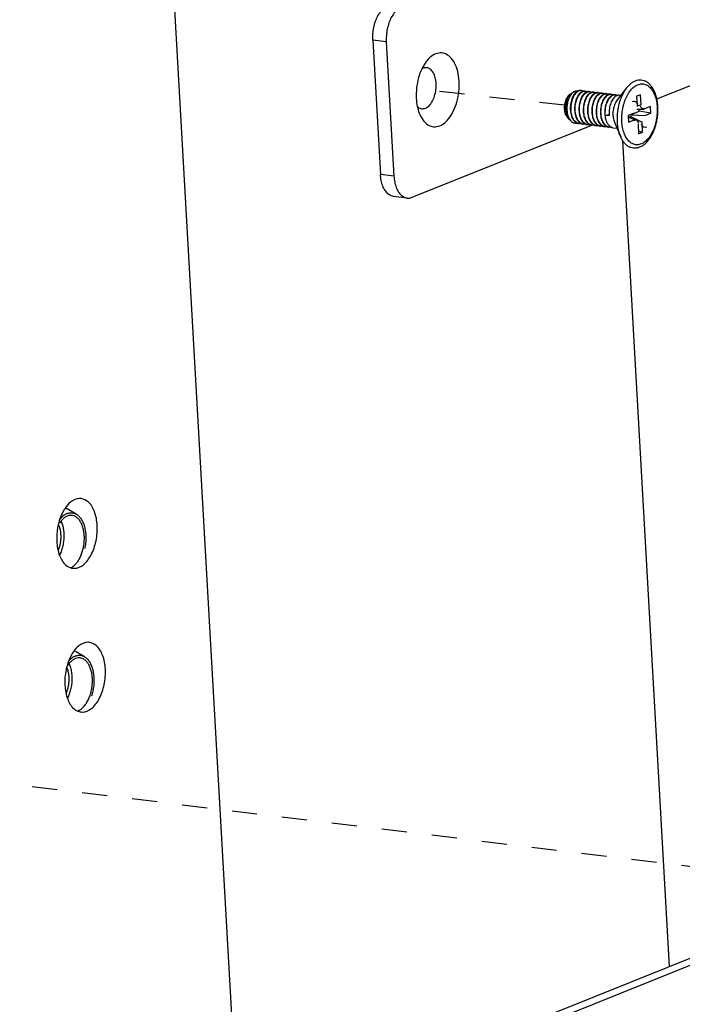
# Model space of a CAD drawing. Header units: inches. Extents: x -4 to 262, y 56 to 231.
# Tile 73 of 162: x 93.59 to 96.76, y 166.33 to 171.03. Entities that reach past the tile are written whole.
import ezdxf

# ---------------------------------------------------------------- set-up
doc = ezdxf.new("R2010")
doc.units = ezdxf.units.IN
doc.header["$LTSCALE"] = 1.2
doc.header["$MEASUREMENT"] = 0
doc.linetypes.add('DASHED', pattern=[0.2, 0.1, -0.1])
doc.layers.get('0').update_dxf_attribs({"linetype": 'CONTINUOUS'})
for name, color, linetype in [('02___PRT_ALL_AXES', 7, 'CONTINUOUS'), ('3_ALL_AXES', 7, 'CONTINUOUS'), ('7_ALL_FEATURES', 7, 'CONTINUOUS')]:
    doc.layers.add(name, color=color, linetype=linetype)

msp = doc.modelspace()

# ---------------------------------------------------------------- linework, layer by layer
at = {"color": 7, "linetype": 'Continuous'}
for p, q in [((93.7079, 182.1083), (94.9183, 160.7741)), ((96.6952, 166.5122), (96.4716, 170.4524))]:
    msp.add_line(p, q, dxfattribs=at)
at = {"color": 4, "linetype": 'DASHED'}
for p, q in [((96.1936, 170.6212), (95.5327, 170.6936)), ((98.5388, 166.7772), (91.9612, 167.5746))]:
    msp.add_line(p, q, dxfattribs=at)
at = {"layer": '02___PRT_ALL_AXES', "color": 7, "linetype": 'Continuous'}
for p, q in [((96.4471, 170.6476), (96.4904, 170.7041)), ((96.2282, 170.6789), (96.2372, 170.6845)), ((96.4555, 170.6689), (96.4627, 170.668)), ((96.2089, 170.5618), (96.2136, 170.557)), ((96.2219, 170.5484), (96.2224, 170.5479)), ((96.4263, 170.5138), (96.4438, 170.5117)), ((96.4335, 170.5352), (96.462, 170.47))]:
    msp.add_line(p, q, dxfattribs=at)
for points, start_tangent, end_tangent in [([(96.4259, 170.5694), (96.4259, 170.5829), (96.4272, 170.5966), (96.4298, 170.6099), (96.4338, 170.6226), (96.4388, 170.6343), (96.4449, 170.6445), (96.4471, 170.6476)], (-0.056642, 0.998395), (0.60809, 0.793868)), ([(96.4259, 170.5694), (96.4274, 170.5564), (96.4301, 170.5444), (96.4335, 170.5352)], (0.056642, -0.998395), (0.400997, -0.916079))]:
    msp.add_spline(points, degree=3, dxfattribs=dict(at, start_tangent=start_tangent, end_tangent=end_tangent))
at = {"layer": '3_ALL_AXES', "color": 7, "linetype": 'Continuous'}
for p, q in [((93.8426, 168.4134), (93.8481, 168.4124)), ((93.8481, 168.4124), (93.8541, 168.4119))]:
    msp.add_line(p, q, dxfattribs=at)
for points, start_tangent, end_tangent in [([(93.8881, 168.7443), (93.8806, 168.7448), (93.8377, 168.7276), (93.8097, 168.6962)], (-0.989951, 0.141409), (-0.543538, -0.839385)), ([(93.9646, 168.6171), (93.951, 168.6836), (93.9211, 168.7291), (93.8881, 168.7443)], (-0.056642, 0.998395), (-0.989951, 0.141409)), ([(93.8097, 168.6962), (93.8007, 168.6808), (93.7772, 168.6137)], (-0.543538, -0.839385), (-0.203036, -0.979171)), ([(93.7772, 168.6137), (93.7716, 168.5396)], (-0.203036, -0.979171), (0.056642, -0.998395)), ([(93.8985, 168.4291), (93.9354, 168.4759), (93.959, 168.543), (93.9646, 168.6171)], (0.786362, 0.617766), (-0.056642, 0.998395)), ([(93.7716, 168.5396), (93.7851, 168.4732)], (0.056642, -0.998395), (0.355, -0.934866)), ([(93.7851, 168.4732), (93.8151, 168.4276), (93.8426, 168.4134)], (0.355, -0.934866), (0.971324, -0.237758)), ([(93.8541, 168.4119), (93.8556, 168.4119), (93.8985, 168.4291)], (0.999661, -0.026022), (0.786362, 0.617766)), ([(93.927, 168.0585), (93.9195, 168.059), (93.8766, 168.0418), (93.8511, 168.0142)], (-0.989951, 0.141409), (-0.566903, -0.823784)), ([(94.0035, 167.9313), (93.99, 167.9978), (93.96, 168.0433), (93.927, 168.0585)], (-0.056642, 0.998395), (-0.989951, 0.141409)), ([(93.8511, 168.0142), (93.8396, 167.995), (93.8207, 167.9468)], (-0.566903, -0.823784), (-0.270556, -0.962704)), ([(93.8207, 167.9468), (93.8161, 167.9279)], (-0.270556, -0.962704), (-0.203036, -0.979171)), ([(93.9374, 167.7433), (93.9743, 167.7901), (93.9979, 167.8572), (94.0035, 167.9313)], (0.786362, 0.617766), (-0.056642, 0.998395)), ([(93.8161, 167.9279), (93.8105, 167.8538)], (-0.203036, -0.979171), (0.056642, -0.998395)), ([(93.8105, 167.8538), (93.824, 167.7874)], (0.056642, -0.998395), (0.355, -0.934866)), ([(93.824, 167.7874), (93.854, 167.7418), (93.8788, 167.7284)], (0.355, -0.934866), (0.959008, -0.28338)), ([(93.887, 167.7266), (93.8945, 167.7261), (93.9374, 167.7433)], (0.989951, -0.141409), (0.786362, 0.617766)), ([(93.8788, 167.7284), (93.887, 167.7266)], (0.959008, -0.28338), (0.989951, -0.141409))]:
    msp.add_spline(points, degree=3, dxfattribs=dict(at, start_tangent=start_tangent, end_tangent=end_tangent))
at = {"layer": '7_ALL_FEATURES', "color": 7, "linetype": 'Continuous'}
for p, q in [((96.6341, 170.651), (98.4869, 171.3956)), ((95.2795, 170.9312), (95.3158, 170.2911)), ((95.3436, 170.9234), (95.2795, 170.9312)), ((95.3436, 170.9234), (95.3799, 170.2833)), ((96.2233, 170.6759), (96.2215, 170.6746)), ((96.2231, 170.675), (96.2237, 170.6755)), ((96.2257, 170.6772), (96.2233, 170.6759)), ((96.2237, 170.6755), (96.2257, 170.6772)), ((96.2257, 170.6772), (96.2282, 170.6789)), ((96.2734, 170.691), (96.2707, 170.6911)), ((96.2912, 170.6886), (96.2939, 170.6885)), ((96.3028, 170.6856), (96.3013, 170.6851)), ((96.3117, 170.6861), (96.3145, 170.686)), ((96.3234, 170.6831), (96.3195, 170.6817)), ((96.3323, 170.6836), (96.335, 170.6835)), ((96.3528, 170.6812), (96.3555, 170.681)), ((96.3728, 170.6787), (96.3733, 170.6787)), ((96.3733, 170.6787), (96.3761, 170.6785)), ((96.3939, 170.6762), (96.3966, 170.676)), ((96.4144, 170.6737), (96.4172, 170.6735)), ((96.435, 170.6712), (96.4377, 170.671)), ((96.556, 170.6714), (96.5369, 170.6638)), ((96.5369, 170.6638), (96.5396, 170.6159)), ((96.5587, 170.6236), (96.556, 170.6714)), ((96.5587, 170.6236), (96.5396, 170.6171)), ((96.6041, 170.6154), (96.5756, 170.604)), ((96.6059, 170.5834), (96.6041, 170.6154)), ((96.3889, 170.5739), (96.4065, 170.5768)), ((96.3889, 170.5739), (96.4067, 170.5717)), ((96.5257, 170.5839), (96.4972, 170.5725)), ((96.4972, 170.5725), (96.499, 170.5404)), ((96.4976, 170.5647), (96.5344, 170.5522)), ((96.5275, 170.5519), (96.4977, 170.5637)), ((96.5071, 170.5615), (96.5066, 170.5696)), ((96.5066, 170.5696), (96.5635, 170.5399)), ((96.5094, 170.576), (96.5503, 170.5924)), ((96.5094, 170.576), (96.5774, 170.5719)), ((96.5384, 170.6022), (96.5719, 170.6032)), ((96.5503, 170.5924), (96.5497, 170.6025)), ((96.6059, 170.5834), (96.5503, 170.5924)), ((96.5719, 170.6032), (96.5756, 170.604)), ((96.5774, 170.5719), (96.6059, 170.5834)), ((95.467, 170.1819), (96.3236, 170.5262)), ((96.2177, 170.5534), (96.2147, 170.5577)), ((96.2221, 170.5485), (96.2225, 170.548)), ((96.2225, 170.548), (96.2249, 170.5455)), ((96.2225, 170.548), (96.2248, 170.5454)), ((96.2426, 170.5361), (96.2442, 170.5359)), ((96.2647, 170.5334), (96.262, 170.5338)), ((96.2853, 170.5309), (96.2826, 170.5313)), ((96.3058, 170.5284), (96.3031, 170.5289)), ((96.3242, 170.5263), (96.3236, 170.5264)), ((96.3263, 170.5259), (96.3242, 170.5263)), ((96.3447, 170.5238), (96.3442, 170.5239)), ((96.3469, 170.5234), (96.3447, 170.5238)), ((96.3652, 170.5213), (96.3647, 170.5214)), ((96.3674, 170.5209), (96.3652, 170.5213)), ((96.3857, 170.5188), (96.3852, 170.5189)), ((96.3879, 170.5184), (96.3857, 170.5188)), ((96.4062, 170.5163), (96.4058, 170.5164)), ((96.4085, 170.5159), (96.4062, 170.5163)), ((96.499, 170.5404), (96.5275, 170.5519)), ((96.5444, 170.5323), (96.5471, 170.4844)), ((96.5662, 170.4921), (96.5635, 170.5399)), ((96.5662, 170.4921), (96.5465, 170.4953)), ((96.5471, 170.4844), (96.5662, 170.4921)), ((95.3799, 170.2833), (95.3158, 170.2911)), ((95.4428, 170.1785), (95.3787, 170.1863)), ((93.8649, 168.6702), (93.822, 168.6956)), ((93.7957, 168.6307), (93.7927, 168.6376)), ((93.9034, 167.9903), (93.8606, 168.0158)), ((98.6555, 167.3), (95.6356, 166.0864)), ((98.7197, 167.2922), (95.6998, 166.0786))]:
    msp.add_line(p, q, dxfattribs=at)
for centre, major_axis, ratio, start_param, end_param in [((96.5215, 170.613), (-0.0106, -0.0244), 0.855387, 3.386755, 3.855736), ((96.5215, 170.613), (-0.0106, -0.0244), 0.855387, 2.427449, 3.386755), ((96.5764, 170.6351), (0.0123, 0.0282), 0.642628, 2.427449, 3.646515), ((96.5103, 170.5702), (0.00212, 0.00488), 0.855387, -0.714144, 0.714144), ((96.5267, 170.5208), (-0.0123, -0.0282), 0.642628, 3.458089, 3.855736), ((96.5267, 170.5208), (-0.0123, -0.0282), 0.642628, 2.427449, 3.458089), ((96.5816, 170.5429), (0.0106, 0.0244), 0.855387, 2.427449, 3.855736)]:
    msp.add_ellipse(centre, major_axis=major_axis, ratio=ratio, start_param=start_param, end_param=end_param, dxfattribs=at)
for points, start_tangent, end_tangent in [([(95.2795, 170.9312), (95.2797, 170.9613), (95.284, 170.9922), (95.2921, 171.0215), (95.3034, 171.0473), (95.3176, 171.0694), (95.3341, 171.0862), (95.3514, 171.0965)], (-0.056642, 0.998395), (0.927876, 0.37289)), ([(95.4155, 171.0887), (95.3983, 171.0784), (95.3818, 171.0616), (95.3675, 171.0395), (95.3563, 171.0137), (95.3482, 170.9844), (95.3439, 170.9535), (95.3436, 170.9234)], (-0.927876, -0.37289), (0.056642, -0.998395)), ([(95.691, 170.7357), (95.6842, 170.7823), (95.6696, 170.8219), (95.6484, 170.8511), (95.6225, 170.8676), (95.5938, 170.8702), (95.5647, 170.8585), (95.5376, 170.8335), (95.5344, 170.8295)], (-0.056642, 0.998395), (-0.608632, -0.793452)), ([(95.5814, 170.7252), (95.577, 170.7535), (95.5674, 170.7769), (95.5537, 170.7929), (95.5371, 170.8), (95.5193, 170.7977), (95.5126, 170.7943)], (-0.056642, 0.998395), (-0.855091, -0.518478)), ([(95.5344, 170.8295), (95.5146, 170.7973), (95.5128, 170.7937)], (-0.608632, -0.793452), (-0.427533, -0.904)), ([(95.5128, 170.7937), (95.4976, 170.7528), (95.4881, 170.7035), (95.4867, 170.6536)], (-0.427533, -0.904), (0.056642, -0.998395)), ([(95.4917, 170.6154), (95.4957, 170.6119), (95.5123, 170.6048), (95.5301, 170.6072), (95.5474, 170.6189), (95.5624, 170.6388), (95.5738, 170.6649), (95.5803, 170.6947), (95.5814, 170.7252)], (0.720427, -0.693531), (-0.056642, 0.998395)), ([(95.5037, 170.5766), (95.5082, 170.5674), (95.5293, 170.5382), (95.5553, 170.5216), (95.5839, 170.5191), (95.613, 170.5308), (95.6401, 170.5557), (95.6631, 170.5919), (95.6801, 170.6365), (95.6896, 170.6857), (95.691, 170.7357)], (0.401674, -0.915783), (-0.056642, 0.998395)), ([(96.4462, 170.5412), (96.4459, 170.5642), (96.4475, 170.5875), (96.4511, 170.6106), (96.4564, 170.6331), (96.4635, 170.6544), (96.4721, 170.6743), (96.4821, 170.6922), (96.4904, 170.7041)], (-0.056642, 0.998395), (0.608248, 0.793747)), ([(96.4673, 170.5441), (96.4669, 170.559), (96.4675, 170.5741), (96.469, 170.5893), (96.4713, 170.6044), (96.4746, 170.6192), (96.4787, 170.6336), (96.4836, 170.6473), (96.4892, 170.6603), (96.4955, 170.6723), (96.5025, 170.6834), (96.51, 170.6933), (96.5179, 170.7019), (96.5262, 170.7091), (96.5348, 170.7149), (96.5435, 170.7193), (96.5524, 170.722), (96.5612, 170.7232), (96.57, 170.7228), (96.5785, 170.7208), (96.5867, 170.7172), (96.5946, 170.7121), (96.602, 170.7056), (96.6088, 170.6976), (96.615, 170.6884), (96.6205, 170.6779), (96.6253, 170.6663), (96.6292, 170.6537), (96.6323, 170.6404), (96.6345, 170.6263), (96.6358, 170.6118)], (-0.056642, 0.998395), (0.056642, -0.998395)), ([(96.4904, 170.7041), (96.4934, 170.7078), (96.5056, 170.7208), (96.5185, 170.7309), (96.5318, 170.738), (96.5454, 170.7418), (96.5589, 170.7422), (96.572, 170.7394), (96.5808, 170.7354)], (0.608248, 0.793747), (0.876705, -0.481028)), ([(96.6392, 170.6147), (96.6368, 170.6377), (96.6323, 170.6596), (96.6256, 170.6799), (96.6168, 170.6982), (96.6062, 170.7138), (96.594, 170.7263), (96.5808, 170.7354)], (-0.056642, 0.998395), (-0.876635, 0.481155)), ([(96.2089, 170.5618), (96.2073, 170.5635), (96.2027, 170.5703), (96.1989, 170.5786), (96.1962, 170.5882), (96.1946, 170.5988), (96.1942, 170.6099), (96.195, 170.6212), (96.1969, 170.6325), (96.2, 170.6432), (96.2041, 170.653), (96.209, 170.6616), (96.2147, 170.6688), (96.2209, 170.6743), (96.2226, 170.6755)], (-0.698015, 0.716083), (0.848811, 0.528697)), ([(96.2215, 170.6746), (96.2155, 170.6692), (96.21, 170.6619), (96.2053, 170.653), (96.2014, 170.6428), (96.1986, 170.6317), (96.1969, 170.6199), (96.1965, 170.6079), (96.1973, 170.5961), (96.1993, 170.5849), (96.2026, 170.5746), (96.207, 170.5656), (96.2093, 170.5621)], (-0.807474, -0.589903), (0.580442, -0.814302)), ([(96.2147, 170.5577), (96.2126, 170.5614), (96.2079, 170.5717), (96.2044, 170.5833), (96.2023, 170.5957), (96.2014, 170.6085), (96.2019, 170.6213), (96.2036, 170.6337), (96.2065, 170.6453), (96.2104, 170.6559), (96.2151, 170.6649), (96.2205, 170.6723), (96.2231, 170.675)], (-0.531296, 0.847186), (0.726466, 0.687203)), ([(96.2292, 170.678), (96.2252, 170.6734), (96.2194, 170.6646), (96.2143, 170.6542), (96.2103, 170.6425), (96.2073, 170.6299), (96.2056, 170.6168), (96.2052, 170.6035), (96.2062, 170.5904), (96.2084, 170.578), (96.212, 170.5665), (96.2167, 170.5564), (96.2221, 170.5485)], (-0.69599, -0.718051), (0.631258, -0.775573)), ([(96.2423, 170.6765), (96.2421, 170.6763), (96.2361, 170.6675), (96.231, 170.6572), (96.2268, 170.6456), (96.2238, 170.6332), (96.2219, 170.6203), (96.2213, 170.6071), (96.2219, 170.5941)], (-0.627649, -0.778497), (0.09863, -0.995124)), ([(96.258, 170.6875), (96.2526, 170.6839), (96.2459, 170.6772), (96.2397, 170.6686), (96.2344, 170.6583), (96.23, 170.6467), (96.2267, 170.634), (96.2247, 170.6207), (96.224, 170.6072), (96.2246, 170.5938)], (-0.87246, -0.488686), (0.09863, -0.995124)), ([(96.2372, 170.6845), (96.2317, 170.6804), (96.2292, 170.678)], (-0.849199, -0.528073), (-0.69599, -0.718051)), ([(96.2555, 170.6883), (96.2528, 170.6887), (96.2457, 170.6882), (96.2386, 170.6854), (96.2372, 170.6845)], (-0.977206, 0.212294), (-0.849199, -0.528073)), ([(96.2686, 170.6802), (96.2642, 170.6757), (96.2579, 170.6671), (96.2524, 170.6567), (96.2479, 170.6448), (96.2446, 170.6321), (96.2425, 170.6188), (96.2418, 170.6051), (96.2424, 170.5916)], (-0.741849, -0.670567), (0.09863, -0.995124)), ([(96.2555, 170.688), (96.2485, 170.6831), (96.2423, 170.6765)], (-0.877072, -0.48036), (-0.627649, -0.778497)), ([(96.2452, 170.5913), (96.2446, 170.6048), (96.2453, 170.6185), (96.2474, 170.6319), (96.2507, 170.6445), (96.2552, 170.6564), (96.2607, 170.6668), (96.267, 170.6754), (96.2701, 170.6786)], (-0.09863, 0.995124), (0.716287, 0.697806)), ([(96.2707, 170.6913), (96.2697, 170.6914), (96.2626, 170.6908), (96.2555, 170.688)], (-0.99261, 0.121349), (-0.877072, -0.48036)), ([(96.2707, 170.6911), (96.267, 170.6908), (96.2597, 170.6885), (96.258, 170.6875)], (-0.999994, -0.003551), (-0.87246, -0.488686)), ([(96.2783, 170.6643), (96.2729, 170.6542), (96.2684, 170.6424), (96.2651, 170.6297), (96.2631, 170.6164), (96.2623, 170.6027), (96.263, 170.5891)], (-0.524429, -0.851454), (0.09863, -0.995124)), ([(96.2657, 170.5888), (96.2651, 170.6024), (96.2658, 170.6162), (96.2679, 170.6296), (96.2713, 170.6423), (96.2758, 170.6541), (96.2813, 170.6645), (96.2876, 170.673), (96.2945, 170.6795), (96.3017, 170.6839)], (-0.09863, 0.995124), (0.914488, 0.404613)), ([(96.2821, 170.6881), (96.2783, 170.6867), (96.271, 170.6822), (96.2686, 170.6802)], (-0.963037, -0.26937), (-0.741849, -0.670567)), ([(96.2701, 170.6786), (96.2738, 170.6819), (96.281, 170.6863), (96.2883, 170.6884), (96.2912, 170.6886)], (0.716287, 0.697806), (0.999994, 0.003372)), ([(96.2823, 170.6879), (96.2811, 170.6886), (96.2742, 170.6908), (96.2734, 170.691)], (-0.865165, 0.501487), (-0.992838, 0.119467)), ([(96.2913, 170.6795), (96.2848, 170.6732), (96.2785, 170.6646), (96.2783, 170.6643)], (-0.783319, -0.62162), (-0.524429, -0.851454)), ([(96.2912, 170.6888), (96.2857, 170.6888), (96.2821, 170.6881)], (-0.99288, 0.119118), (-0.963037, -0.26937)), ([(96.2998, 170.6634), (96.2991, 170.6623), (96.2936, 170.6519), (96.2891, 170.6401), (96.2857, 170.6275), (96.2836, 170.614), (96.2829, 170.6002), (96.2835, 170.5867)], (-0.54459, -0.838703), (0.09863, -0.995124)), ([(96.2863, 170.5863), (96.2856, 170.5999), (96.2864, 170.6138), (96.2885, 170.6273), (96.2919, 170.64), (96.2964, 170.6518), (96.302, 170.6621), (96.3083, 170.6707), (96.3151, 170.6771), (96.3202, 170.6804)], (-0.09863, 0.995124), (0.883727, 0.468003)), ([(96.3013, 170.6851), (96.2988, 170.6842), (96.2916, 170.6798), (96.2913, 170.6795)], (-0.947125, -0.320863), (-0.783319, -0.62162)), ([(96.2939, 170.6885), (96.2956, 170.6882), (96.3025, 170.6856), (96.3029, 170.6854)], (0.99289, -0.119034), (0.863711, -0.503988)), ([(96.3118, 170.677), (96.3054, 170.6709), (96.2998, 170.6634)], (-0.782923, -0.622119), (-0.54459, -0.838703)), ([(96.3017, 170.6839), (96.309, 170.686), (96.3117, 170.6861)], (0.914488, 0.404613), (0.999994, 0.003451)), ([(96.3117, 170.6863), (96.3061, 170.6863), (96.3028, 170.6856)], (-0.99289, 0.119034), (-0.964388, -0.264492)), ([(96.3203, 170.6609), (96.3198, 170.66), (96.3142, 170.6496), (96.3097, 170.6379), (96.3063, 170.6252), (96.3042, 170.6116), (96.3034, 170.5977), (96.304, 170.5842)], (-0.544715, -0.838621), (0.09863, -0.995124)), ([(96.3068, 170.5838), (96.3062, 170.5974), (96.3069, 170.6113), (96.3091, 170.6249), (96.3124, 170.6375), (96.3169, 170.6492), (96.3225, 170.6596), (96.3288, 170.6681), (96.3356, 170.6746), (96.3429, 170.679), (96.3502, 170.681), (96.3528, 170.6812)], (-0.09863, 0.995124), (0.999994, 0.003469)), ([(96.3195, 170.6817), (96.3123, 170.6774), (96.3118, 170.677)], (-0.914488, -0.404613), (-0.782923, -0.622119)), ([(96.3145, 170.686), (96.3162, 170.6857), (96.3232, 170.6831), (96.3235, 170.6829)], (0.992883, -0.119098), (0.863512, -0.504329)), ([(96.3202, 170.6804), (96.3224, 170.6815), (96.3297, 170.6835), (96.3323, 170.6836)], (0.883727, 0.468003), (0.999994, 0.003392)), ([(96.3324, 170.6745), (96.3261, 170.6685), (96.3203, 170.6609)], (-0.782745, -0.622343), (-0.544715, -0.838621)), ([(96.3323, 170.6838), (96.3268, 170.6838), (96.3234, 170.6831)], (-0.992883, 0.119098), (-0.964628, -0.263614)), ([(96.3409, 170.6584), (96.3402, 170.6574), (96.3347, 170.6471), (96.3302, 170.6354), (96.3269, 170.6227), (96.3247, 170.6092), (96.324, 170.5953), (96.3246, 170.5817)], (-0.544726, -0.838614), (0.09863, -0.995124)), ([(96.3439, 170.6806), (96.3402, 170.6793), (96.3329, 170.675), (96.3324, 170.6745)], (-0.964849, -0.262804), (-0.782745, -0.622343)), ([(96.335, 170.6835), (96.3369, 170.6832), (96.3438, 170.6805), (96.344, 170.6804)], (0.992899, -0.11896), (0.863195, -0.504871)), ([(96.335, 170.6409), (96.3398, 170.6515), (96.3455, 170.6608), (96.3518, 170.6683), (96.3586, 170.6738), (96.3657, 170.6774), (96.3728, 170.6787)], (0.358332, 0.933594), (0.999631, 0.027165)), ([(96.3529, 170.6721), (96.3466, 170.6659), (96.3409, 170.6584)], (-0.782743, -0.622346), (-0.544726, -0.838614)), ([(96.3528, 170.6813), (96.3475, 170.6813), (96.3439, 170.6806)], (-0.992899, 0.11896), (-0.964849, -0.262804)), ([(96.3479, 170.5789), (96.3472, 170.5924), (96.348, 170.6063), (96.3501, 170.6199), (96.3535, 170.6325), (96.358, 170.6441), (96.3634, 170.6544), (96.3697, 170.6629), (96.3765, 170.6695), (96.3838, 170.6739), (96.3913, 170.676), (96.3939, 170.6762)], (-0.09863, 0.995124), (0.999995, 0.003299)), ([(96.3614, 170.6558), (96.3576, 170.6494), (96.3528, 170.6387)], (-0.544319, -0.838878), (-0.358332, -0.933594)), ([(96.3645, 170.6782), (96.3607, 170.6768), (96.3534, 170.6724), (96.3529, 170.6721)], (-0.964888, -0.26266), (-0.782743, -0.622346)), ([(96.3555, 170.681), (96.3574, 170.6807), (96.3644, 170.678), (96.3645, 170.6779)], (0.992897, -0.11898), (0.863111, -0.505013)), ([(96.3734, 170.6696), (96.3696, 170.6661), (96.3633, 170.6586), (96.3614, 170.6558)], (-0.782614, -0.622508), (-0.544319, -0.838878)), ([(96.3733, 170.6788), (96.368, 170.6788), (96.3645, 170.6782)], (-0.992897, 0.11898), (-0.964888, -0.26266)), ([(96.3684, 170.5764), (96.3678, 170.59), (96.3685, 170.6039), (96.3707, 170.6174), (96.374, 170.6301), (96.3785, 170.6417), (96.384, 170.6519), (96.3902, 170.6604), (96.3971, 170.667), (96.4044, 170.6715), (96.4119, 170.6735), (96.4144, 170.6737)], (-0.09863, 0.995124), (0.999995, 0.003137)), ([(96.3846, 170.6756), (96.3835, 170.6752), (96.3764, 170.6717), (96.3734, 170.6696)], (-0.961243, -0.275702), (-0.782614, -0.622508)), ([(96.3761, 170.6785), (96.3797, 170.6778), (96.3848, 170.6756)], (0.99273, -0.120362), (0.869903, -0.493223)), ([(96.394, 170.6671), (96.3874, 170.6608), (96.3819, 170.6534)], (-0.783414, -0.6215), (-0.544717, -0.83862)), ([(96.3939, 170.6763), (96.3906, 170.6765), (96.3846, 170.6756)], (-0.99273, 0.120362), (-0.961243, -0.275702)), ([(96.3889, 170.5739), (96.3883, 170.5875), (96.3891, 170.6014), (96.3912, 170.6149), (96.3946, 170.6276), (96.3991, 170.6393), (96.4045, 170.6495), (96.4108, 170.658), (96.4176, 170.6645), (96.4249, 170.669), (96.4324, 170.671), (96.435, 170.6712)], (-0.09863, 0.995124), (0.999996, 0.00295)), ([(96.4055, 170.6732), (96.4016, 170.6718), (96.3943, 170.6673), (96.394, 170.6671)], (-0.964971, -0.262358), (-0.783414, -0.6215)), ([(96.3966, 170.676), (96.3985, 170.6757), (96.4055, 170.673), (96.4056, 170.6729)], (0.992866, -0.119238), (0.86287, -0.505426)), ([(96.4145, 170.6646), (96.408, 170.6583), (96.4025, 170.651)], (-0.782719, -0.622375), (-0.545329, -0.838222)), ([(96.4144, 170.6739), (96.4091, 170.6739), (96.4055, 170.6732)], (-0.992866, 0.119238), (-0.964971, -0.262358)), ([(96.4261, 170.6707), (96.4222, 170.6693), (96.4148, 170.6648), (96.4145, 170.6646)], (-0.964932, -0.2625), (-0.782719, -0.622375)), ([(96.4172, 170.6735), (96.4191, 170.6732), (96.426, 170.6705), (96.4262, 170.6704)], (0.992843, -0.119423), (0.862892, -0.505388)), ([(96.4351, 170.6621), (96.4285, 170.6558), (96.423, 170.6484)], (-0.782733, -0.622358), (-0.544737, -0.838607)), ([(96.435, 170.6714), (96.4296, 170.6714), (96.4261, 170.6707)], (-0.992843, 0.119423), (-0.964932, -0.2625)), ([(96.4466, 170.6682), (96.4427, 170.6668), (96.4354, 170.6624), (96.4351, 170.6621)], (-0.964892, -0.262646), (-0.782733, -0.622358)), ([(96.4377, 170.671), (96.4396, 170.6707), (96.4465, 170.6681), (96.4467, 170.6679)], (0.992834, -0.119502), (0.862933, -0.505318)), ([(96.4555, 170.6689), (96.4502, 170.6689), (96.4466, 170.6682)], (-0.992834, 0.119502), (-0.964892, -0.262646)), ([(95.4867, 170.6536), (95.4915, 170.6158)], (0.056642, -0.998395), (0.202686, -0.979244)), ([(95.4915, 170.6158), (95.4936, 170.6069), (95.5037, 170.5766)], (0.202686, -0.979244), (0.401674, -0.915783)), ([(96.3273, 170.5813), (96.3267, 170.5935), (96.3272, 170.606), (96.3288, 170.6183), (96.3314, 170.63), (96.335, 170.6409)], (-0.09863, 0.995124), (0.358332, 0.933594)), ([(96.3528, 170.6387), (96.3492, 170.6278), (96.3466, 170.6162), (96.345, 170.6038), (96.3445, 170.5914), (96.3451, 170.5792)], (-0.358332, -0.933594), (0.09863, -0.995124)), ([(96.3819, 170.6534), (96.3812, 170.6522), (96.3757, 170.642), (96.3713, 170.6304), (96.3679, 170.6177), (96.3658, 170.6042), (96.365, 170.5903), (96.3657, 170.5767)], (-0.544717, -0.83862), (0.09863, -0.995124)), ([(96.4025, 170.651), (96.4017, 170.6498), (96.3963, 170.6396), (96.3918, 170.6279), (96.3885, 170.6153), (96.3863, 170.6017), (96.3856, 170.5878), (96.3862, 170.5742)], (-0.545329, -0.838222), (0.09863, -0.995124)), ([(96.423, 170.6484), (96.4223, 170.6473), (96.4169, 170.6371), (96.4124, 170.6254), (96.409, 170.6128), (96.4069, 170.5992), (96.4061, 170.5853), (96.4067, 170.5717)], (-0.544737, -0.838607), (0.09863, -0.995124)), ([(96.6358, 170.6118), (96.6362, 170.5969), (96.6356, 170.5817), (96.6341, 170.5665), (96.6318, 170.5514), (96.6285, 170.5366), (96.6244, 170.5223), (96.6195, 170.5085), (96.6139, 170.4956), (96.6076, 170.4835), (96.6006, 170.4725), (96.5931, 170.4626), (96.5852, 170.454), (96.5769, 170.4467), (96.5683, 170.4409), (96.5596, 170.4366), (96.5507, 170.4338), (96.5419, 170.4326), (96.5331, 170.433), (96.5246, 170.435), (96.5164, 170.4386), (96.5085, 170.4437), (96.5011, 170.4503), (96.4943, 170.4582), (96.4881, 170.4675), (96.4826, 170.478), (96.4778, 170.4896), (96.4739, 170.5021), (96.4708, 170.5155), (96.4686, 170.5295), (96.4673, 170.5441)], (0.056642, -0.998395), (-0.056642, 0.998395)), ([(96.5423, 170.418), (96.5573, 170.4237), (96.5721, 170.4329), (96.5862, 170.4456), (96.5991, 170.4612), (96.6104, 170.4793), (96.6201, 170.4995), (96.6279, 170.5212), (96.6338, 170.544), (96.6377, 170.5675), (96.6395, 170.5912), (96.6392, 170.6147)], (0.966215, 0.257739), (-0.056642, 0.998395)), ([(96.2093, 170.5621), (96.2125, 170.5582), (96.2136, 170.557)], (0.580442, -0.814302), (0.698213, -0.71589)), ([(96.2219, 170.5941), (96.2239, 170.5811), (96.2273, 170.5689), (96.232, 170.558), (96.2377, 170.549), (96.2383, 170.5483)], (0.09863, -0.995124), (0.621584, -0.783348)), ([(96.262, 170.5338), (96.2547, 170.5364), (96.2471, 170.5415), (96.2404, 170.5487), (96.2347, 170.5577), (96.2301, 170.5685), (96.2267, 170.5808), (96.2246, 170.5938)], (-0.977337, 0.211691), (-0.09863, 0.995124)), ([(96.2424, 170.5916), (96.2444, 170.5786), (96.2478, 170.5664), (96.2525, 170.5556), (96.2528, 170.5549)], (0.09863, -0.995124), (0.472802, -0.881169)), ([(96.2826, 170.5313), (96.2753, 170.5339), (96.2677, 170.539), (96.2609, 170.5463), (96.2552, 170.5553), (96.2506, 170.5661), (96.2472, 170.5783), (96.2452, 170.5913)], (-0.977352, 0.21162), (-0.09863, 0.995124)), ([(96.263, 170.5891), (96.265, 170.5761), (96.2665, 170.5699)], (0.09863, -0.995124), (0.267114, -0.963665)), ([(96.3031, 170.5289), (96.2956, 170.5315), (96.288, 170.5367), (96.2813, 170.544), (96.2756, 170.553), (96.2711, 170.5637), (96.2677, 170.5758), (96.2657, 170.5888)], (-0.977375, 0.211512), (-0.09863, 0.995124)), ([(96.2665, 170.5699), (96.2684, 170.5639), (96.273, 170.5531), (96.2755, 170.5488)], (0.267114, -0.963665), (0.526708, -0.850047)), ([(96.2835, 170.5867), (96.2855, 170.5737), (96.2878, 170.5648)], (0.09863, -0.995124), (0.294173, -0.955752)), ([(96.3236, 170.5264), (96.3161, 170.5291), (96.3085, 170.5342), (96.3018, 170.5415), (96.2961, 170.5506), (96.2916, 170.5613), (96.2883, 170.5734), (96.2863, 170.5863)], (-0.977392, 0.211435), (-0.09863, 0.995124)), ([(96.2878, 170.5648), (96.2889, 170.5616), (96.2934, 170.5509), (96.2961, 170.5462)], (0.294173, -0.955752), (0.528747, -0.848779)), ([(96.304, 170.5842), (96.306, 170.5712), (96.3084, 170.5622)], (0.09863, -0.995124), (0.294824, -0.955551)), ([(96.3442, 170.5239), (96.3366, 170.5266), (96.329, 170.5318), (96.3223, 170.5391), (96.3166, 170.5482), (96.3121, 170.5589), (96.3088, 170.5709), (96.3068, 170.5838)], (-0.977394, 0.211428), (-0.09863, 0.995124)), ([(96.3084, 170.5622), (96.3094, 170.5591), (96.3139, 170.5485), (96.3166, 170.5437)], (0.294824, -0.955551), (0.52868, -0.848821)), ([(96.3246, 170.5817), (96.3266, 170.5687), (96.3289, 170.5597)], (0.09863, -0.995124), (0.29489, -0.955531)), ([(96.3647, 170.5214), (96.3571, 170.5241), (96.3496, 170.5293), (96.3428, 170.5366), (96.3372, 170.5457), (96.3326, 170.5564), (96.3293, 170.5684), (96.3273, 170.5813)], (-0.97739, 0.211446), (-0.09863, 0.995124)), ([(96.3451, 170.5792), (96.3471, 170.5663), (96.3494, 170.5572)], (0.09863, -0.995124), (0.295046, -0.955483)), ([(96.3852, 170.5189), (96.3777, 170.5216), (96.3701, 170.5268), (96.3634, 170.534), (96.3578, 170.5431), (96.3532, 170.5539), (96.3499, 170.566), (96.3479, 170.5789)], (-0.977365, 0.211562), (-0.09863, 0.995124)), ([(96.3657, 170.5767), (96.3676, 170.5638), (96.37, 170.5547)], (0.09863, -0.995124), (0.295067, -0.955477)), ([(96.4058, 170.5164), (96.3983, 170.5191), (96.3908, 170.5242), (96.384, 170.5314), (96.3784, 170.5405), (96.3737, 170.5513), (96.3704, 170.5635), (96.3684, 170.5764)], (-0.977332, 0.211714), (-0.09863, 0.995124)), ([(96.3862, 170.5742), (96.3882, 170.5613), (96.3905, 170.5523)], (0.09863, -0.995124), (0.295005, -0.955496)), ([(96.2136, 170.557), (96.2177, 170.5534)], (0.698213, -0.71589), (0.799614, -0.600514)), ([(96.2219, 170.5484), (96.2184, 170.5525), (96.2177, 170.5534)], (-0.698241, 0.715863), (-0.603088, 0.797675)), ([(96.2248, 170.5454), (96.2288, 170.5419), (96.2357, 170.5379), (96.2426, 170.5361)], (0.698183, -0.715919), (0.992672, -0.120838)), ([(96.2249, 170.5455), (96.2295, 170.5417), (96.2371, 170.5376), (96.2426, 170.5361)], (0.721738, -0.692166), (0.984596, -0.174844)), ([(96.2383, 170.5483), (96.2443, 170.5419), (96.2519, 170.5368), (96.2535, 170.536)], (0.621584, -0.783348), (0.916996, -0.398896)), ([(96.2442, 170.5359), (96.2452, 170.5358), (96.2536, 170.5362)], (0.992661, -0.120931), (0.982366, 0.186969)), ([(96.2528, 170.5549), (96.2582, 170.5465), (96.264, 170.5402)], (0.472802, -0.881169), (0.738837, -0.673884)), ([(96.2535, 170.536), (96.2599, 170.534), (96.262, 170.5337)], (0.916996, -0.398896), (0.992815, -0.119662)), ([(96.264, 170.5402), (96.2649, 170.5393), (96.2725, 170.5343), (96.2736, 170.5337)], (0.738837, -0.673884), (0.910808, -0.41283)), ([(96.2737, 170.5336), (96.2712, 170.5333), (96.2647, 170.5334)], (-0.984674, -0.174404), (-0.992824, 0.119581)), ([(96.2736, 170.5337), (96.2806, 170.5315), (96.2825, 170.5312)], (0.910808, -0.41283), (0.992824, -0.119581)), ([(96.2755, 170.5488), (96.2787, 170.5441), (96.2845, 170.5377)], (0.526708, -0.850047), (0.737913, -0.674896)), ([(96.2845, 170.5377), (96.2854, 170.5369), (96.293, 170.5318), (96.2941, 170.5313)], (0.737913, -0.674896), (0.910841, -0.412757)), ([(96.2942, 170.5311), (96.2917, 170.5308), (96.2853, 170.5309)], (-0.984664, -0.174462), (-0.992832, 0.11952)), ([(96.2941, 170.5313), (96.3011, 170.529), (96.3031, 170.5287)], (0.910841, -0.412757), (0.992832, -0.11952)), ([(96.2961, 170.5462), (96.2991, 170.5418), (96.305, 170.5352)], (0.528747, -0.848779), (0.737857, -0.674957)), ([(96.305, 170.5352), (96.3058, 170.5345), (96.3134, 170.5294), (96.3147, 170.5288)], (0.737857, -0.674957), (0.910982, -0.412447)), ([(96.3148, 170.5287), (96.312, 170.5283), (96.3058, 170.5284)], (-0.984554, -0.175081), (-0.992838, 0.11947)), ([(96.3147, 170.5288), (96.3215, 170.5266), (96.3236, 170.5262)], (0.910982, -0.412447), (0.992838, -0.11947)), ([(96.3166, 170.5437), (96.3196, 170.5394), (96.3256, 170.5327)], (0.52868, -0.848821), (0.737871, -0.674942)), ([(96.3256, 170.5327), (96.3263, 170.5321), (96.3339, 170.5269), (96.3352, 170.5263)], (0.737871, -0.674942), (0.911011, -0.412382)), ([(96.3353, 170.5262), (96.3325, 170.5258), (96.3263, 170.5259)], (-0.984521, -0.175269), (-0.992838, 0.119472)), ([(96.3289, 170.5597), (96.3299, 170.5567), (96.3344, 170.546), (96.3371, 170.5412)], (0.29489, -0.955531), (0.528441, -0.84897)), ([(96.3352, 170.5263), (96.342, 170.5241), (96.3441, 170.5238)], (0.911011, -0.412382), (0.992838, -0.119472)), ([(96.3371, 170.5412), (96.3401, 170.5369), (96.3461, 170.5302)], (0.528441, -0.84897), (0.737848, -0.674967)), ([(96.3461, 170.5302), (96.3468, 170.5296), (96.3544, 170.5244), (96.3557, 170.5238)], (0.737848, -0.674967), (0.910966, -0.412481)), ([(96.3559, 170.5237), (96.353, 170.5233), (96.3469, 170.5234)], (-0.984532, -0.175203), (-0.992833, 0.119509)), ([(96.3494, 170.5572), (96.3504, 170.5543), (96.355, 170.5435), (96.3577, 170.5387)], (0.295046, -0.955483), (0.528419, -0.848984)), ([(96.3557, 170.5238), (96.3625, 170.5216), (96.3647, 170.5213)], (0.910966, -0.412481), (0.992833, -0.119509)), ([(96.3577, 170.5387), (96.3606, 170.5344), (96.3666, 170.5278)], (0.528419, -0.848984), (0.737768, -0.675054)), ([(96.3666, 170.5278), (96.3674, 170.5271), (96.3749, 170.5219), (96.3763, 170.5213)], (0.737768, -0.675054), (0.910918, -0.412587)), ([(96.3764, 170.5212), (96.3736, 170.5208), (96.3674, 170.5209)], (-0.984542, -0.175146), (-0.992817, 0.119641)), ([(96.37, 170.5547), (96.371, 170.5518), (96.3755, 170.541), (96.3782, 170.5362)], (0.295067, -0.955477), (0.528541, -0.848908)), ([(96.3763, 170.5213), (96.383, 170.5191), (96.3852, 170.5188)], (0.910918, -0.412587), (0.992817, -0.119641)), ([(96.3782, 170.5362), (96.3812, 170.5319), (96.3872, 170.5253)], (0.528541, -0.848908), (0.737693, -0.675136)), ([(96.3872, 170.5253), (96.3879, 170.5246), (96.3955, 170.5194), (96.3968, 170.5188)], (0.737693, -0.675136), (0.910808, -0.41283)), ([(96.3969, 170.5187), (96.3941, 170.5183), (96.3879, 170.5184)], (-0.984589, -0.174883), (-0.992797, 0.119805)), ([(96.3905, 170.5523), (96.3915, 170.5492), (96.3961, 170.5384), (96.3988, 170.5337)], (0.295005, -0.955496), (0.52874, -0.848784)), ([(96.3968, 170.5188), (96.4035, 170.5166), (96.4057, 170.5163)], (0.910808, -0.41283), (0.992797, -0.119805)), ([(96.3988, 170.5337), (96.4018, 170.5293), (96.4077, 170.5228)], (0.52874, -0.848784), (0.737714, -0.675114)), ([(96.4077, 170.5228), (96.4085, 170.522), (96.416, 170.5169), (96.4173, 170.5163)], (0.737714, -0.675114), (0.910709, -0.413048)), ([(96.4174, 170.5162), (96.4146, 170.5158), (96.4085, 170.5159)], (-0.984635, -0.174623), (-0.992783, 0.119922)), ([(96.4173, 170.5163), (96.424, 170.5141), (96.4263, 170.5138)], (0.910709, -0.413048), (0.992783, -0.119922)), ([(96.462, 170.47), (96.4585, 170.4787), (96.4526, 170.498), (96.4485, 170.519), (96.4462, 170.5412)], (-0.400879, 0.916131), (-0.056642, 0.998395)), ([(96.5423, 170.418), (96.5363, 170.4167), (96.5228, 170.4162), (96.5097, 170.419), (96.4973, 170.4251), (96.4857, 170.4343), (96.4752, 170.4465), (96.4661, 170.4614), (96.462, 170.47)], (-0.96618, -0.25787), (-0.400879, 0.916131)), ([(95.3787, 170.1863), (95.3676, 170.1891), (95.3515, 170.199), (95.3379, 170.2148), (95.3269, 170.2364), (95.3194, 170.2626), (95.3158, 170.2911)], (-0.992647, 0.121042), (-0.056642, 0.998395)), ([(95.3799, 170.2833), (95.3836, 170.2548), (95.3911, 170.2286), (95.4021, 170.207), (95.4157, 170.1912), (95.4318, 170.1813), (95.4429, 170.1785)], (0.056642, -0.998395), (0.992647, -0.121042)), ([(95.4429, 170.1785), (95.4493, 170.1782), (95.467, 170.1819)], (0.992647, -0.121042), (0.927876, 0.37289)), ([(93.815, 168.6991), (93.8197, 168.6969), (93.822, 168.6956)], (0.91966, -0.392717), (0.859978, -0.510332)), ([(93.822, 168.6611), (93.8093, 168.6541), (93.7972, 168.6435), (93.7861, 168.6297)], (-0.927876, -0.37289), (-0.567654, -0.823267)), ([(93.8213, 168.6732), (93.8066, 168.6649), (93.7926, 168.6523), (93.7889, 168.648)], (-0.927876, -0.37289), (-0.638465, -0.769651)), ([(93.8213, 168.6732), (93.8364, 168.6769), (93.8511, 168.6758), (93.8649, 168.6702)], (0.927876, 0.37289), (0.860276, -0.509829)), ([(93.8445, 168.6643), (93.835, 168.6644), (93.822, 168.6611)], (-0.99281, 0.119703), (-0.927876, -0.37289)), ([(93.8406, 168.4155), (93.8488, 168.4205), (93.8609, 168.4311), (93.872, 168.4449), (93.8819, 168.4615), (93.8901, 168.4804), (93.8965, 168.501), (93.9008, 168.5228), (93.903, 168.545), (93.9029, 168.5669), (93.9005, 168.588), (93.896, 168.6075), (93.8895, 168.6249), (93.8811, 168.6396), (93.8711, 168.6512), (93.8599, 168.6593), (93.8477, 168.6638), (93.8445, 168.6643)], (0.89163, 0.452764), (-0.99281, 0.119703)), ([(93.8649, 168.6702), (93.8652, 168.67), (93.8779, 168.6597), (93.8891, 168.6452), (93.8981, 168.627), (93.9049, 168.6058), (93.909, 168.5822), (93.9104, 168.5572), (93.9091, 168.5314), (93.905, 168.5058)], (0.860276, -0.509829), (-0.209673, -0.977772)), ([(93.7918, 168.5727), (93.7898, 168.5905), (93.7858, 168.6069), (93.7805, 168.6202)], (-0.056642, 0.998395), (-0.435284, 0.900293)), ([(93.7855, 168.4729), (93.7877, 168.4774), (93.7959, 168.498), (93.802, 168.5203), (93.8057, 168.5436), (93.8069, 168.5671), (93.8056, 168.5899), (93.8018, 168.6114), (93.7957, 168.6307)], (0.454822, 0.890582), (-0.372445, 0.928054)), ([(93.7799, 168.499), (93.7802, 168.4997), (93.7859, 168.517), (93.7899, 168.5353), (93.7919, 168.5541)], (0.375977, 0.926629), (0.05225, 0.998634)), ([(93.7919, 168.5541), (93.7918, 168.5727)], (0.05225, 0.998634), (-0.056642, 0.998395)), ([(93.8606, 167.9813), (93.8479, 167.9743), (93.8358, 167.9637), (93.8246, 167.9499), (93.8224, 167.9464)], (-0.927876, -0.37289), (-0.541844, -0.840479)), ([(93.8599, 167.9934), (93.8452, 167.9851), (93.8319, 167.9733)], (-0.927876, -0.37289), (-0.682417, -0.730963)), ([(93.8599, 167.9934), (93.8749, 167.9971), (93.8897, 167.996), (93.9034, 167.9903)], (0.927876, 0.37289), (0.860276, -0.509829)), ([(93.883, 167.9845), (93.8735, 167.9846), (93.8606, 167.9813)], (-0.99281, 0.119703), (-0.927876, -0.37289)), ([(93.8747, 167.7336), (93.8874, 167.7407), (93.8995, 167.7512), (93.9106, 167.7651), (93.9204, 167.7817), (93.9287, 167.8006), (93.935, 167.8212), (93.9394, 167.843), (93.9415, 167.8652), (93.9414, 167.8871), (93.9391, 167.9082), (93.9346, 167.9277), (93.928, 167.9451), (93.9196, 167.9598), (93.9097, 167.9714), (93.8984, 167.9795), (93.8863, 167.984), (93.883, 167.9845)], (0.927876, 0.37289), (-0.99281, 0.119703)), ([(93.9034, 167.9903), (93.9037, 167.9902), (93.9165, 167.9799), (93.9276, 167.9654), (93.9367, 167.9472), (93.9434, 167.926), (93.9476, 167.9024), (93.949, 167.8773), (93.9477, 167.8516), (93.9436, 167.826), (93.9369, 167.8015)], (0.860276, -0.509829), (-0.315999, -0.94876)), ([(93.8304, 167.8929), (93.8284, 167.9107), (93.8244, 167.927), (93.82, 167.9386)], (-0.056642, 0.998395), (-0.414789, 0.909918)), ([(93.8234, 167.7918), (93.8263, 167.7976), (93.8345, 167.8182), (93.8405, 167.8405), (93.8443, 167.8638), (93.8455, 167.8872), (93.8442, 167.9101), (93.8404, 167.9315)], (0.46283, 0.886447), (-0.235963, 0.971762)), ([(93.8404, 167.9315), (93.8343, 167.9509), (93.8313, 167.9578)], (-0.235963, 0.971762), (-0.431144, 0.902283)), ([(93.8304, 167.8743), (93.8304, 167.8929)], (0.05225, 0.998634), (-0.056642, 0.998395)), ([(93.8179, 167.8178), (93.8188, 167.8199), (93.8245, 167.8372), (93.8284, 167.8555), (93.8304, 167.8743)], (0.385052, 0.922895), (0.05225, 0.998634))]:
    msp.add_spline(points, degree=3, dxfattribs=dict(at, start_tangent=start_tangent, end_tangent=end_tangent))

doc.saveas('drawing.dxf')
